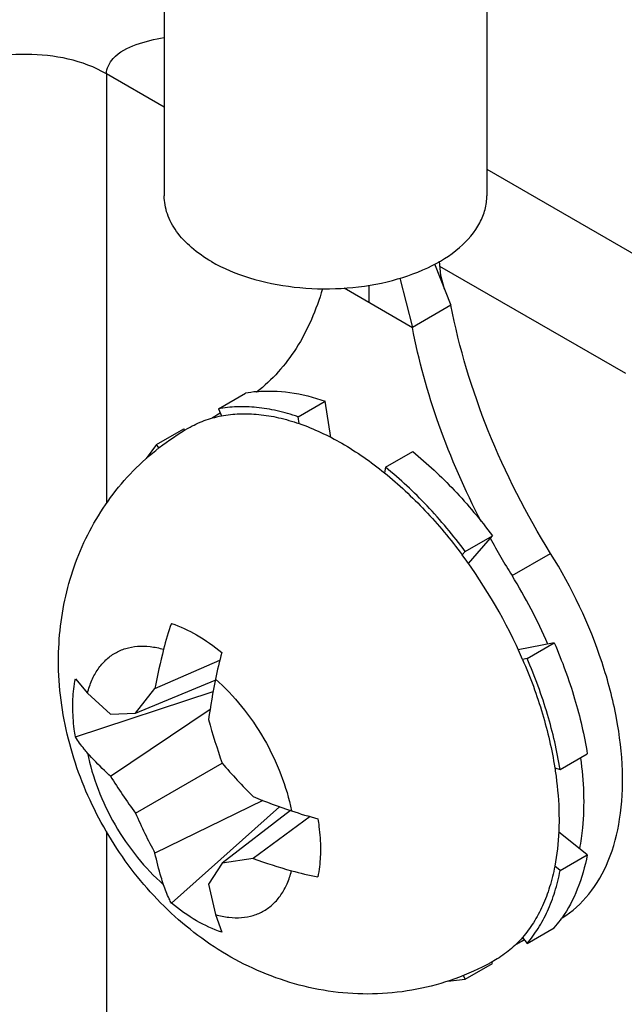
# Model space of a CAD drawing. Header units: inches. Extents: x 0 to 34, y 0 to 22.
# Tile 61 of 124: x 22.269 to 22.424, y 4.283 to 4.536. Entities that reach past the tile are written whole.
import ezdxf

# ---------------------------------------------------------------- set-up
doc = ezdxf.new("R2010")
doc.units = ezdxf.units.IN
doc.header["$LTSCALE"] = 1.87
doc.header["$MEASUREMENT"] = 0
doc.layers.get('0').update_dxf_attribs({"linetype": 'CONTINUOUS'})

msp = doc.modelspace()

# ---------------------------------------------------------------- linework, layer by layer
at = {"color": 7, "linetype": 'CONTINUOUS'}
for p, q in [((22.3064190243, 4.6514611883), (22.3064190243, 4.4907386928)), ((22.3890961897, 4.6514611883), (22.3890961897, 4.4907386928)), ((22.3064190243, 4.5134410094), (22.2916108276, 4.5219910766)), ((22.2916108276, 4.5219910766), (22.2916108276, 4.4118012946)), ((22.3890961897, 4.4975673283), (22.4383752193, 4.4691142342)), ((22.3757179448, 4.4732429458), (22.3799114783, 4.4626931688)), ((22.4246987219, 4.4451477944), (22.3770993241, 4.4726310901)), ((22.3667752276, 4.4696295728), (22.3700286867, 4.4569869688)), ((22.3524980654, 4.4671089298), (22.3700286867, 4.4569869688)), ((22.3588931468, 4.4678342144), (22.3588931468, 4.4634164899)), ((22.3799114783, 4.4626931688), (22.3700286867, 4.4569869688)), ((22.3202882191, 4.4360737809), (22.3272479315, 4.4400922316)), ((22.3202882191, 4.4360737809), (22.3210600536, 4.4342906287)), ((22.3407278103, 4.4340480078), (22.3476875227, 4.4380664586)), ((22.3491559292, 4.4287515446), (22.3476875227, 4.4380664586)), ((22.3207616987, 4.4349799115), (22.3199148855, 4.4344909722)), ((22.3207662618, 4.434961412), (22.3207256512, 4.4349398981)), ((22.3207813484, 4.4349345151), (22.3207404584, 4.4349135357)), ((22.3410011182, 4.4323142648), (22.3407278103, 4.4340480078)), ((22.3044410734, 4.4269256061), (22.3114007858, 4.4309440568)), ((22.3116642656, 4.4305892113), (22.3114007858, 4.4309440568)), ((22.3044410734, 4.4269256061), (22.3017578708, 4.4233318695)), ((22.3050761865, 4.4260702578), (22.3044410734, 4.4269256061)), ((22.3631390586, 4.4211080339), (22.370098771, 4.4251264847)), ((22.3631390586, 4.4211080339), (22.3628657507, 4.4196899)), ((22.3835786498, 4.3995306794), (22.3905383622, 4.4035491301)), ((22.3843845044, 4.3964383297), (22.3905383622, 4.4035491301)), ((22.3828068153, 4.3986388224), (22.3835786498, 4.3995306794)), ((22.3955598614, 4.3933341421), (22.405442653, 4.3990403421)), ((22.4063855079, 4.3761010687), (22.397150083, 4.374327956)), ((22.3994257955, 4.372082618), (22.4063855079, 4.3761010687)), ((22.3040503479, 4.3643495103), (22.3206643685, 4.3716845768)), ((22.3994257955, 4.372082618), (22.3982674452, 4.3718602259)), ((22.2836442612, 4.3668728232), (22.2867556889, 4.3632002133)), ((22.2990551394, 4.3580688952), (22.3195012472, 4.3665165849)), ((22.2836442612, 4.3519655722), (22.3189519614, 4.3636035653)), ((22.2867556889, 4.3632002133), (22.2926370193, 4.357760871)), ((22.2990551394, 4.3580688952), (22.3040503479, 4.3643495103)), ((22.2926370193, 4.3419081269), (22.3181849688, 4.3591089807)), ((22.2926370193, 4.357760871), (22.2990551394, 4.3580688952)), ((22.2990551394, 4.3324345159), (22.3212548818, 4.3452521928)), ((22.4078921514, 4.3435934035), (22.4148518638, 4.3476118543)), ((22.4065273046, 4.3440658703), (22.4078921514, 4.3435934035)), ((22.3317162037, 4.3356637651), (22.3040503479, 4.3221396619)), ((22.3082634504, 4.3093238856), (22.3359929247, 4.334080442)), ((22.3387923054, 4.333098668), (22.3212558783, 4.3196160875)), ((22.3438502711, 4.3315213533), (22.329192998, 4.320801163)), ((22.2916108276, 4.3276868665), (22.2916108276, 4.1531201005)), ((22.4148518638, 4.3217344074), (22.4075196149, 4.3276633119)), ((22.329192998, 4.320801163), (22.3212558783, 4.3196160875)), ((22.4078921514, 4.3177159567), (22.4148518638, 4.3217344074)), ((22.3212558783, 4.3196160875), (22.3177796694, 4.3142125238)), ((22.4078921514, 4.3177159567), (22.4065273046, 4.3188195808)), ((22.3177796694, 4.3142125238), (22.3195492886, 4.3064000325)), ((22.3195492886, 4.3064000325), (22.3211739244, 4.3018695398)), ((22.3994257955, 4.2990034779), (22.4063855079, 4.3030219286)), ((22.3987143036, 4.2999616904), (22.3978714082, 4.2994750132)), ((22.3982674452, 4.3005635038), (22.3994257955, 4.2990034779)), ((22.3986471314, 4.2999851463), (22.3986805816, 4.3000071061)), ((22.3986661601, 4.2999530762), (22.3987000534, 4.2999743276)), ((22.3835786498, 4.289855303), (22.3905383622, 4.2938737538)), ((22.3905383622, 4.2938737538), (22.3903636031, 4.294277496)), ((22.3791335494, 4.2893292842), (22.3835786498, 4.289855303)), ((22.3835786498, 4.289855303), (22.3831575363, 4.2908281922))]:
    msp.add_line(p, q, dxfattribs=at)
msp.add_lwpolyline([(22.3782791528, 4.466799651), (22.3773401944, 4.4702545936), (22.3769643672, 4.4739626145)], dxfattribs=at)
for centre, radius, start, end in [((22.3330688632, 4.4097304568), 0.0309147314, 95.5993422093, 100.853001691), ((22.3329425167, 4.411931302), 0.0260508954, 120.005332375, 122.8745110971), ((22.3329267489, 4.4119577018), 0.0260201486, 117.9635402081, 120.0043359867), ((22.5691701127, 4.5014228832), 0.2045084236, 208.794529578, 211.9061548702), ((22.2739557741, 4.3179412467), 0.1355014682, 23.448320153, 36.5516798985), ((22.2822626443, 4.3227109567), 0.1335061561, 23.4266927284, 31.93711914), ((22.3791922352, 4.3558976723), 0.0752681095, 160.4497601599, 165.7289177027), ((22.4477118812, 4.3384039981), 0.1459856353, 165.704171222, 169.7626387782), ((22.417317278, 4.3472364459), 0.0997005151, 164.6488647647, 168.7005946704), ((22.5086216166, 4.329115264), 0.1927857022, 168.7362200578, 171.8569602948), ((22.4823870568, 4.401514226), 0.1706718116, 195.3195478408, 199.2481721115), ((22.4499473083, 4.456107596), 0.1698551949, 220.7422056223, 224.6897713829), ((22.4092136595, 4.4139748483), 0.1370537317, 211.7240161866, 216.5091795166), ((22.3998794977, 4.5126329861), 0.1896449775, 248.1158762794, 251.2883973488), ((22.370571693, 4.4259897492), 0.0981791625, 251.2669122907, 255.3815330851), ((22.4240126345, 4.3867063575), 0.1362343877, 203.4763869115, 208.290246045), ((22.379244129, 4.4603327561), 0.148236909, 250.2666719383, 254.2635907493), ((22.3597100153, 4.3912350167), 0.076431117, 254.3099342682, 259.5088156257), ((22.3828261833, 4.3233845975), 0.0311396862, 319.1626643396, 323.834930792), ((22.3819419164, 4.3240384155), 0.0322394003, 323.8242274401, 324.970205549), ((22.3848636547, 4.3220037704), 0.0260142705, 300.0014675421, 302.0442713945), ((22.3848566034, 4.3220169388), 0.0260292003, 297.0665783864, 300.0004153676)]:
    msp.add_arc(centre, radius, start, end, dxfattribs=at)
for points, knots in [([(22.25040626, 4.5223025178), (22.2504070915, 4.5294391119), (22.2506816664, 4.5445201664), (22.2567267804, 4.5674284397), (22.2675033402, 4.5891595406), (22.2787639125, 4.6019852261), (22.2856797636, 4.6059087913)], [0, 0, 0, 0, 0.2274041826, 0.4784071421, 0.7466352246, 1, 1, 1, 1]), ([(22.2916108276, 4.5219910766), (22.2916107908, 4.523419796), (22.2935679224, 4.5270369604), (22.2993302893, 4.529801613), (22.3039633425, 4.5309105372), (22.3064177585, 4.5312980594)], [0, 0, 0, 0, 0.2305463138, 0.5990352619, 1, 1, 1, 1]), ([(22.2916108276, 4.5219910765), (22.285522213, 4.5255065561), (22.2710712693, 4.528361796), (22.2566136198, 4.5257036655), (22.25040626, 4.5223025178)], [0, 0, 0, 0, 0.4983188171, 1, 1, 1, 1]), ([(22.3185268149, 4.4738611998), (22.3167122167, 4.474908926), (22.313420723, 4.4771747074), (22.3094891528, 4.4813098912), (22.3070001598, 4.4858815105), (22.3064191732, 4.4891641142), (22.3064190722, 4.4907386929)], [0, 0, 0, 0, 0.2898037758, 0.5490379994, 0.7822232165, 1, 1, 1, 1]), ([(22.3185268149, 4.4738611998), (22.3215866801, 4.472094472), (22.3285150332, 4.4692357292), (22.3398066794, 4.4669758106), (22.351750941, 4.4666461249), (22.3633685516, 4.4682758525), (22.3737314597, 4.4717447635), (22.3820345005, 4.4767841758), (22.3868712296, 4.4823391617), (22.3887814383, 4.4871492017), (22.3890962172, 4.4895617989), (22.3890961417, 4.4907386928)], [0, 0, 0, 0, 0.128737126, 0.2703888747, 0.4176064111, 0.5620142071, 0.6957425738, 0.8130591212, 0.9124685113, 0.9571192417, 1, 1, 1, 1]), ([(22.346957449, 4.4668409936), (22.345412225, 4.4615059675), (22.3412525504, 4.4516053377), (22.3340897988, 4.4434762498), (22.3301074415, 4.4404057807)], [0, 0, 0, 0, 0.5248364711, 1, 1, 1, 1]), ([(22.405442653, 4.3990403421), (22.3992285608, 4.4090207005), (22.3887409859, 4.4295780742), (22.3820033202, 4.4516919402), (22.3799114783, 4.4626931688)], [0, 0, 0, 0, 0.5121642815, 1, 1, 1, 1]), ([(22.3876788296, 4.4071648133), (22.3835105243, 4.415192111), (22.3763985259, 4.431426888), (22.371638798, 4.4485192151), (22.3700286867, 4.4569869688)], [0, 0, 0, 0, 0.5120451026, 1, 1, 1, 1]), ([(22.3300524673, 4.4404976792), (22.3328855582, 4.4407777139), (22.3389154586, 4.440572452), (22.3447376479, 4.439087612), (22.3476875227, 4.4380664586)], [0, 0, 0, 0, 0.4769856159, 1, 1, 1, 1]), ([(22.3407278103, 4.4340480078), (22.3389595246, 4.4346601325), (22.3354551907, 4.4356777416), (22.3301967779, 4.4365575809), (22.3251360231, 4.436736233), (22.3218613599, 4.4363758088), (22.3202882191, 4.4360737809)], [0, 0, 0, 0, 0.2704070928, 0.5260829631, 0.7685182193, 1, 1, 1, 1]), ([(22.312561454, 4.4311544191), (22.3138611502, 4.4319048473), (22.3166212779, 4.4331956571), (22.3195580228, 4.4340022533), (22.3210600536, 4.4342906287)], [0, 0, 0, 0, 0.4952678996, 1, 1, 1, 1]), ([(22.3210600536, 4.4342906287), (22.3225948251, 4.4345852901), (22.3257896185, 4.4349369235), (22.3307269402, 4.4347626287), (22.3358570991, 4.4339042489), (22.3392759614, 4.4329114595), (22.3410011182, 4.4323142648)], [0, 0, 0, 0, 0.2314817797, 0.4739170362, 0.7295929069, 1, 1, 1, 1]), ([(22.2793163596, 4.3714997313), (22.2793163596, 4.3744727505), (22.2796591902, 4.3804245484), (22.2812452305, 4.3892244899), (22.2839243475, 4.3977636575), (22.2876912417, 4.4058930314), (22.2925096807, 4.4134594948), (22.298312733, 4.4203124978), (22.305001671, 4.4263108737), (22.3099745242, 4.4296607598), (22.3125614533, 4.4311544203)], [0, 0, 0, 0, 0.1247234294, 0.2494223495, 0.3742114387, 0.4991414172, 0.6242150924, 0.7494074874, 0.874682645, 1, 1, 1, 1]), ([(22.3410011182, 4.4323142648), (22.3447958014, 4.4310006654), (22.352479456, 4.4273507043), (22.3594200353, 4.422476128), (22.3628657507, 4.4196899)], [0, 0, 0, 0, 0.4753967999, 1, 1, 1, 1]), ([(22.370098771, 4.4251264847), (22.3738599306, 4.4220851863), (22.3811310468, 4.4152786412), (22.387504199, 4.4076354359), (22.3905383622, 4.4035491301)], [0, 0, 0, 0, 0.4872725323, 1, 1, 1, 1]), ([(22.3835786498, 4.3995306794), (22.3805444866, 4.4036169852), (22.3741713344, 4.4112601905), (22.3669002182, 4.4180667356), (22.3631390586, 4.4211080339)], [0, 0, 0, 0, 0.5127274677, 1, 1, 1, 1]), ([(22.3628657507, 4.4196899), (22.3665351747, 4.4167227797), (22.3736289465, 4.4100822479), (22.379846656, 4.4026254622), (22.3828068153, 4.3986388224)], [0, 0, 0, 0, 0.4872725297, 1, 1, 1, 1]), ([(22.4083950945, 4.305563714), (22.4109987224, 4.307168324), (22.4158352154, 4.3115207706), (22.4208240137, 4.3203991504), (22.4236207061, 4.3312626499), (22.424204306, 4.343682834), (22.4225956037, 4.357210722), (22.417536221, 4.3763637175), (22.4109015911, 4.390272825), (22.405442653, 4.3990403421)], [0, 0, 0, 0, 0.0900993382, 0.1873306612, 0.2959902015, 0.4176464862, 0.5516397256, 0.6957358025, 1, 1, 1, 1]), ([(22.3082634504, 4.3810848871), (22.3105064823, 4.3803278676), (22.3150531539, 4.3781829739), (22.3191439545, 4.3752895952), (22.3211739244, 4.3736305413)], [0, 0, 0, 0, 0.4745088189, 1, 1, 1, 1]), ([(22.4063855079, 4.3761010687), (22.4084072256, 4.3714303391), (22.4118397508, 4.3620896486), (22.4140986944, 4.3523896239), (22.4148518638, 4.3476118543)], [0, 0, 0, 0, 0.5127305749, 1, 1, 1, 1]), ([(22.2867556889, 4.3632002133), (22.2870414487, 4.3643321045), (22.2877539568, 4.3664809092), (22.2893263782, 4.3693746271), (22.2913413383, 4.371755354), (22.2937651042, 4.3735653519), (22.2965446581, 4.3747590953), (22.2996140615, 4.3753134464), (22.3029064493, 4.3752280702), (22.3051237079, 4.374770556), (22.3062468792, 4.3744520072)], [0, 0, 0, 0, 0.1369536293, 0.2642025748, 0.3840951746, 0.4999902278, 0.6158867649, 0.7357835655, 0.8630387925, 1, 1, 1, 1]), ([(22.3913054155, 4.2947746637), (22.3883734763, 4.2930817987), (22.3822339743, 4.2901523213), (22.3724649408, 4.2872521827), (22.3623718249, 4.2858965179), (22.3522032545, 4.286092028), (22.3421901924, 4.2877936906), (22.3325357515, 4.2909136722), (22.3234031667, 4.2953328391), (22.3149135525, 4.3009156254), (22.3071519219, 4.3075260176), (22.2978632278, 4.3175311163), (22.2902971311, 4.3290644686), (22.2847514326, 4.3415725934), (22.2816717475, 4.3513382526), (22.2797594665, 4.3613512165), (22.2793163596, 4.3681236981), (22.2793163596, 4.3714997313)], [0, 0, 0, 0, 0.0624210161, 0.1248160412, 0.187160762, 0.2494318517, 0.3116225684, 0.3737497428, 0.4358776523, 0.4981152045, 0.560588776, 0.6233726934, 0.7494020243, 0.8124670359, 0.8752670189, 0.9377547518, 1, 1, 1, 1]), ([(22.3982674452, 4.3718602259), (22.4002398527, 4.3673034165), (22.4035886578, 4.3581905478), (22.4057925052, 4.3487271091), (22.4065273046, 4.3440658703)], [0, 0, 0, 0, 0.512730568, 1, 1, 1, 1]), ([(22.4078921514, 4.3435934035), (22.407138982, 4.3483711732), (22.4048800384, 4.3580711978), (22.4014475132, 4.3674118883), (22.3994257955, 4.372082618)], [0, 0, 0, 0, 0.4872694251, 1, 1, 1, 1]), ([(22.2829808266, 4.3598022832), (22.2829808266, 4.3604196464), (22.2830326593, 4.362788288), (22.2832993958, 4.3651551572), (22.2836442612, 4.3668728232)], [0, 0, 0, 0, 0.2605669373, 1, 1, 1, 1]), ([(22.3195492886, 4.3667713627), (22.3219780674, 4.3646555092), (22.3265442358, 4.3598359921), (22.3321948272, 4.3515656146), (22.3365318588, 4.3425369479), (22.3384225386, 4.3361728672), (22.339040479, 4.3330116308)], [0, 0, 0, 0, 0.244018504, 0.5000042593, 0.7559878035, 1, 1, 1, 1]), ([(22.2836442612, 4.3519655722), (22.2835351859, 4.3526348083), (22.283160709, 4.3552310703), (22.2829808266, 4.3578572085), (22.2829808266, 4.3598022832)], [0, 0, 0, 0, 0.2584941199, 1, 1, 1, 1]), ([(22.2867556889, 4.3478404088), (22.2864638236, 4.3481690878), (22.2853443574, 4.3494794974), (22.2843280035, 4.3508789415), (22.2836442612, 4.3519655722)], [0, 0, 0, 0, 0.2550536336, 1, 1, 1, 1]), ([(22.2926370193, 4.3419081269), (22.2921132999, 4.3423834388), (22.2900749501, 4.3442816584), (22.2881354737, 4.3462865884), (22.2867556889, 4.3478404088)], [0, 0, 0, 0, 0.2539253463, 1, 1, 1, 1]), ([(22.2867556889, 4.3478404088), (22.2873736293, 4.3446791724), (22.289264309, 4.3383150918), (22.2936013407, 4.329286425), (22.2992519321, 4.3210160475), (22.3038181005, 4.3161965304), (22.3062468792, 4.3140806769)], [0, 0, 0, 0, 0.2440121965, 0.4999957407, 0.755981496, 1, 1, 1, 1]), ([(22.4129410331, 4.323279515), (22.4132836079, 4.3250568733), (22.4143658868, 4.3327691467), (22.4140167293, 4.3406401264), (22.4131963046, 4.3465513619)], [0, 0, 0, 0, 0.2327177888, 1, 1, 1, 1]), ([(22.4065273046, 4.3440658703), (22.4067055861, 4.3429349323), (22.4073180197, 4.3385439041), (22.4076111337, 4.3341055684), (22.4076111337, 4.3308169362)], [0, 0, 0, 0, 0.2582372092, 1, 1, 1, 1]), ([(22.3457931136, 4.3309888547), (22.3459021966, 4.3303196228), (22.3462767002, 4.327723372), (22.3464565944, 4.3250972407), (22.3464565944, 4.3231521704)], [0, 0, 0, 0, 0.2584937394, 1, 1, 1, 1]), ([(22.4076111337, 4.3308169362), (22.4076111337, 4.3297714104), (22.40752626, 4.3257537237), (22.4070899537, 4.3217390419), (22.4065273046, 4.3188195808)], [0, 0, 0, 0, 0.2601644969, 1, 1, 1, 1]), ([(22.3464565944, 4.3231521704), (22.3464565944, 4.3225348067), (22.346404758, 4.3201661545), (22.3461380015, 4.3177992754), (22.3457931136, 4.3160816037)], [0, 0, 0, 0, 0.2605660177, 1, 1, 1, 1]), ([(22.3062468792, 4.3140806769), (22.3060304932, 4.3147313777), (22.3051888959, 4.3173864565), (22.3044948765, 4.3200879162), (22.3040503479, 4.3221396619)], [0, 0, 0, 0, 0.2462173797, 1, 1, 1, 1]), ([(22.4148518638, 4.3217344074), (22.4142730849, 4.3187312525), (22.4126888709, 4.313058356), (22.409945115, 4.3078207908), (22.4083412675, 4.3055329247)], [0, 0, 0, 0, 0.5225869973, 1, 1, 1, 1]), ([(22.3195492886, 4.3064000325), (22.32067246, 4.3060814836), (22.3228897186, 4.3056239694), (22.3261821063, 4.3055385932), (22.3292515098, 4.3060929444), (22.3320310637, 4.3072866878), (22.3344548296, 4.3090966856), (22.3364697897, 4.3114774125), (22.3380422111, 4.3143711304), (22.3387547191, 4.3165199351), (22.339040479, 4.3176518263)], [0, 0, 0, 0, 0.1369612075, 0.2642164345, 0.3841132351, 0.5000097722, 0.6159048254, 0.7357974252, 0.8630463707, 1, 1, 1, 1]), ([(22.4065273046, 4.3188195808), (22.4061818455, 4.3170270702), (22.4053320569, 4.3135700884), (22.4035101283, 4.3086984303), (22.4011921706, 4.3043358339), (22.3992900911, 4.3017451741), (22.3982674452, 4.3005635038)], [0, 0, 0, 0, 0.2704057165, 0.5260805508, 0.7685159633, 1, 1, 1, 1]), ([(22.3994257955, 4.2990034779), (22.4004740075, 4.3002146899), (22.402423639, 4.3028701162), (22.4047995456, 4.3073417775), (22.4066670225, 4.3123352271), (22.4075380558, 4.3158786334), (22.4078921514, 4.3177159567)], [0, 0, 0, 0, 0.2314840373, 0.4739194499, 0.7295942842, 1, 1, 1, 1]), ([(22.3082634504, 4.3093238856), (22.3080661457, 4.3096977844), (22.3072952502, 4.3112393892), (22.3066572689, 4.3128465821), (22.3062468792, 4.3140806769)], [0, 0, 0, 0, 0.2453215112, 1, 1, 1, 1]), ([(22.3211739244, 4.3018695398), (22.3189309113, 4.3026265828), (22.3143842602, 4.3047715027), (22.3102934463, 4.3076648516), (22.3082634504, 4.3093238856)], [0, 0, 0, 0, 0.4745070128, 1, 1, 1, 1]), ([(22.3982674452, 4.3005635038), (22.3972670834, 4.2994075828), (22.395101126, 4.2972688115), (22.3926044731, 4.2955247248), (22.3913054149, 4.2947746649)], [0, 0, 0, 0, 0.5047276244, 1, 1, 1, 1])]:
    msp.add_open_spline(points, degree=3, knots=knots, dxfattribs=at)

doc.saveas('drawing.dxf')
